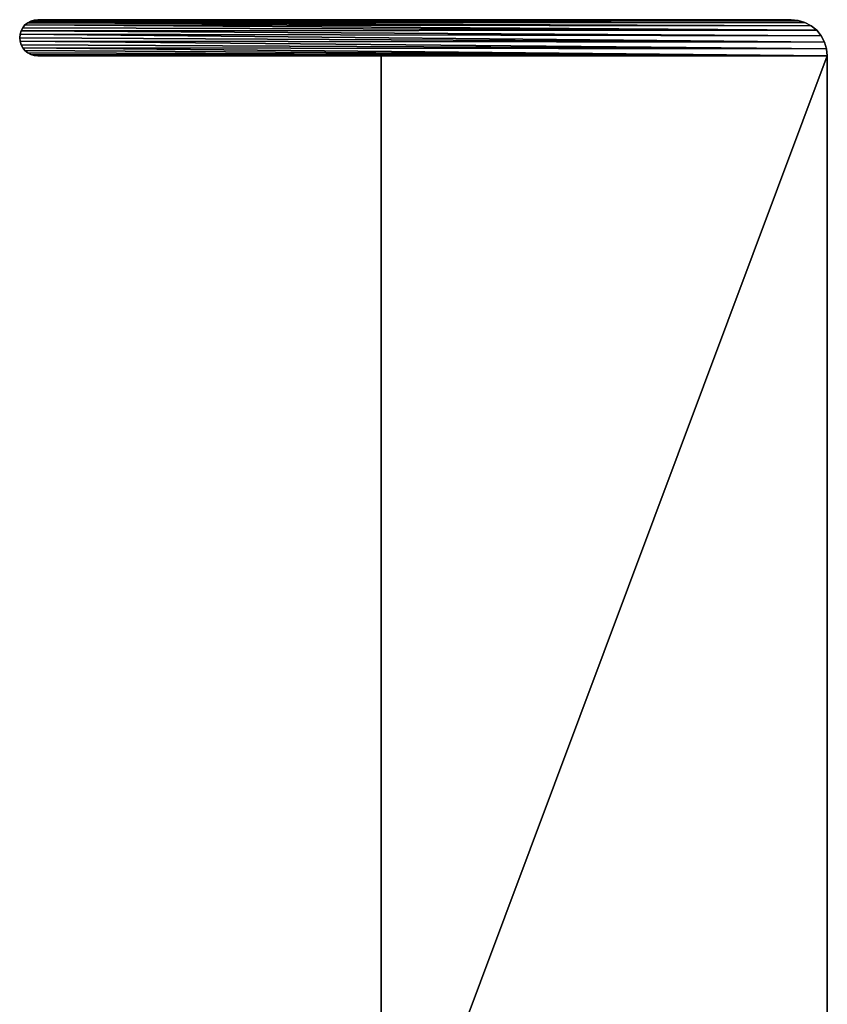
# Model space of a CAD drawing. Header units: metres. Extents: x -59 to 28, y 0 to 1560.
# Tile 117 of 117: x -34 to 0, y 1519 to 1560. Entities that reach past the tile are written whole.
import ezdxf

# ---------------------------------------------------------------- set-up
doc = ezdxf.new("R2010")
doc.units = ezdxf.units.M

msp = doc.modelspace()

# ---------------------------------------------------------------- linework, layer by layer
at = {"layer": 'ELYT3PV156'}
for points in [[(-33.166679, 1559.873657, 1500), (-0.925975, 1559.885864, 1500), (-33.037014, 1559.942871, 1500)], [(-33.166679, 1559.873657), (-33.166679, 1559.873657, 1500), (-33.037014, 1559.942871)], [(-33.166679, 1559.873657, 1500), (-33.037014, 1559.942871, 1500), (-33.037014, 1559.942871)], [(-33.037014, 1559.942871), (-0.925975, 1559.885864), (-33.166679, 1559.873657)], [(-33.037014, 1559.942871, 1500), (-1.207365, 1559.971191, 1500), (-32.896317, 1559.985596, 1500)], [(-33.037014, 1559.942871), (-33.037014, 1559.942871, 1500), (-32.896317, 1559.985596)], [(-33.037014, 1559.942871, 1500), (-32.896317, 1559.985596, 1500), (-32.896317, 1559.985596)], [(-32.896317, 1559.985596), (-1.207365, 1559.971191), (-33.037014, 1559.942871)], [(-0.925975, 1559.885864, 1500), (-1.207365, 1559.971191, 1500), (-33.037014, 1559.942871, 1500)], [(-1.207365, 1559.971191), (-0.925975, 1559.885864), (-33.037014, 1559.942871)], [(-1.207365, 1559.971191, 1500), (-1.5, 1560, 1500), (-32.896317, 1559.985596, 1500)], [(-32.896317, 1559.985596, 1500), (-1.5, 1560, 1500), (-32.75, 1560, 1500)], [(-32.896317, 1559.985596), (-32.896317, 1559.985596, 1500), (-32.75, 1560)], [(-32.896317, 1559.985596, 1500), (-32.75, 1560, 1500), (-32.75, 1560)], [(-32.75, 1560), (-1.5, 1560), (-32.896317, 1559.985596)], [(-1.5, 1560), (-1.207365, 1559.971191), (-32.896317, 1559.985596)], [(-32.75, 1560), (-32.75, 1560, 1500), (-1.5, 1560)], [(-32.75, 1560, 1500), (-1.5, 1560, 1500), (-1.5, 1560)], [(-1.5, 1560), (-1.5, 1560, 1500), (-1.207365, 1559.971191)], [(-1.5, 1560, 1500), (-1.207365, 1559.971191, 1500), (-1.207365, 1559.971191)], [(-1.207365, 1559.971191), (-1.207365, 1559.971191, 1500), (-0.925975, 1559.885864)], [(-1.207365, 1559.971191, 1500), (-0.925975, 1559.885864, 1500), (-0.925975, 1559.885864)], [(-33.442909, 1559.536987, 1500), (-33.485588, 1559.396362, 1500), (-0.252796, 1559.333374, 1500)], [(-33.485588, 1559.396362), (-33.485588, 1559.396362, 1500), (-33.442909, 1559.536987)], [(-33.485588, 1559.396362, 1500), (-33.442909, 1559.536987, 1500), (-33.442909, 1559.536987)], [(-33.485588, 1559.396362), (-33.442909, 1559.536987), (-0.252796, 1559.333374)], [(-0.43934, 1559.560669, 1500), (-33.373604, 1559.666626, 1500), (-33.442909, 1559.536987, 1500)], [(-33.442909, 1559.536987), (-33.442909, 1559.536987, 1500), (-33.373604, 1559.666626)], [(-33.442909, 1559.536987, 1500), (-33.373604, 1559.666626, 1500), (-33.373604, 1559.666626)], [(-33.442909, 1559.536987), (-33.373604, 1559.666626), (-0.43934, 1559.560669)], [(-0.43934, 1559.560669, 1500), (-33.442909, 1559.536987, 1500), (-0.252796, 1559.333374, 1500)], [(-0.252796, 1559.333374), (-33.442909, 1559.536987), (-0.43934, 1559.560669)], [(-33.280331, 1559.780273, 1500), (-33.373604, 1559.666626, 1500), (-0.43934, 1559.560669, 1500)], [(-33.373604, 1559.666626), (-33.373604, 1559.666626, 1500), (-33.280331, 1559.780273)], [(-33.373604, 1559.666626, 1500), (-33.280331, 1559.780273, 1500), (-33.280331, 1559.780273)], [(-33.373604, 1559.666626), (-33.280331, 1559.780273), (-0.43934, 1559.560669)], [(-33.166679, 1559.873657, 1500), (-33.280331, 1559.780273, 1500), (-0.666645, 1559.747192, 1500)], [(-33.280331, 1559.780273), (-33.280331, 1559.780273, 1500), (-33.166679, 1559.873657)], [(-33.280331, 1559.780273, 1500), (-33.166679, 1559.873657, 1500), (-33.166679, 1559.873657)], [(-33.280331, 1559.780273), (-33.166679, 1559.873657), (-0.666645, 1559.747192)], [(-0.666645, 1559.747192, 1500), (-33.280331, 1559.780273, 1500), (-0.43934, 1559.560669, 1500)], [(-0.43934, 1559.560669), (-33.280331, 1559.780273), (-0.666645, 1559.747192)], [(-0.925975, 1559.885864, 1500), (-33.166679, 1559.873657, 1500), (-0.666645, 1559.747192, 1500)], [(-0.666645, 1559.747192), (-33.166679, 1559.873657), (-0.925975, 1559.885864)], [(-0.925975, 1559.885864), (-0.925975, 1559.885864, 1500), (-0.666645, 1559.747192)], [(-0.925975, 1559.885864, 1500), (-0.666645, 1559.747192, 1500), (-0.666645, 1559.747192)], [(-0.666645, 1559.747192), (-0.666645, 1559.747192, 1500), (-0.43934, 1559.560669)], [(-0.666645, 1559.747192, 1500), (-0.43934, 1559.560669, 1500), (-0.43934, 1559.560669)], [(-0.43934, 1559.560669), (-0.43934, 1559.560669, 1500), (-0.252796, 1559.333374)], [(-0.43934, 1559.560669, 1500), (-0.252796, 1559.333374, 1500), (-0.252796, 1559.333374)], [(-33.485588, 1559.396362, 1500), (-33.5, 1559.25, 1500), (-0.114181, 1559.073975, 1500)], [(-33.5, 1559.25), (-33.5, 1559.25, 1500), (-33.485588, 1559.396362)], [(-33.5, 1559.25, 1500), (-33.485588, 1559.396362, 1500), (-33.485588, 1559.396362)], [(-33.5, 1559.25), (-33.485588, 1559.396362), (-0.114181, 1559.073975)], [(-0.114181, 1559.073975, 1500), (-33.5, 1559.25, 1500), (-33.485588, 1559.103638, 1500)], [(-33.485588, 1559.103638), (-33.485588, 1559.103638, 1500), (-33.5, 1559.25)], [(-33.485588, 1559.103638, 1500), (-33.5, 1559.25, 1500), (-33.5, 1559.25)], [(-33.485588, 1559.103638), (-33.5, 1559.25), (-0.114181, 1559.073975)], [(-0.252796, 1559.333374, 1500), (-33.485588, 1559.396362, 1500), (-0.114181, 1559.073975, 1500)], [(-0.114181, 1559.073975), (-33.485588, 1559.396362), (-0.252796, 1559.333374)], [(-0.252796, 1559.333374), (-0.252796, 1559.333374, 1500), (-0.114181, 1559.073975)], [(-0.252796, 1559.333374, 1500), (-0.114181, 1559.073975, 1500), (-0.114181, 1559.073975)], [(-0.114181, 1559.073975, 1500), (-33.485588, 1559.103638, 1500), (-0.028822, 1558.792603, 1500)], [(-33.485588, 1559.103638, 1500), (-33.442909, 1558.963013, 1500), (-0.028822, 1558.792603, 1500)], [(-33.442909, 1558.963013), (-33.442909, 1558.963013, 1500), (-33.485588, 1559.103638)], [(-33.442909, 1558.963013, 1500), (-33.485588, 1559.103638, 1500), (-33.485588, 1559.103638)], [(-33.442909, 1558.963013), (-33.485588, 1559.103638), (-0.028822, 1558.792603)], [(-0.028822, 1558.792603), (-33.485588, 1559.103638), (-0.114181, 1559.073975)], [(-0.028822, 1558.792603, 1500), (-33.442909, 1558.963013, 1500), (-33.373604, 1558.833374, 1500)], [(-33.373604, 1558.833374), (-33.373604, 1558.833374, 1500), (-33.442909, 1558.963013)], [(-33.373604, 1558.833374, 1500), (-33.442909, 1558.963013, 1500), (-33.442909, 1558.963013)], [(-33.373604, 1558.833374), (-33.442909, 1558.963013), (-0.028822, 1558.792603)], [(-33.373604, 1558.833374, 1500), (0, 1558.5, 1500), (-0.028822, 1558.792603, 1500)], [(-33.280331, 1558.719727, 1500), (0, 1558.5, 1500), (-33.373604, 1558.833374, 1500)], [(-33.280331, 1558.719727), (-33.280331, 1558.719727, 1500), (-33.373604, 1558.833374)], [(-33.280331, 1558.719727, 1500), (-33.373604, 1558.833374, 1500), (-33.373604, 1558.833374)], [(0, 1558.5), (-33.373604, 1558.833374), (-0.028822, 1558.792603)], [(-33.373604, 1558.833374), (0, 1558.5), (-33.280331, 1558.719727)], [(-33.166679, 1558.626343, 1500), (0, 1558.5, 1500), (-33.280331, 1558.719727, 1500)], [(-33.166679, 1558.626343), (-33.166679, 1558.626343, 1500), (-33.280331, 1558.719727)], [(-33.166679, 1558.626343, 1500), (-33.280331, 1558.719727, 1500), (-33.280331, 1558.719727)], [(-33.280331, 1558.719727), (0, 1558.5), (-33.166679, 1558.626343)], [(-0.114181, 1559.073975), (-0.114181, 1559.073975, 1500), (-0.028822, 1558.792603)], [(-0.114181, 1559.073975, 1500), (-0.028822, 1558.792603, 1500), (-0.028822, 1558.792603)], [(-0.028822, 1558.792603), (-0.028822, 1558.792603, 1500), (0, 1558.5)], [(-0.028822, 1558.792603, 1500), (0, 1558.5, 1500), (0, 1558.5)], [(-33.037014, 1558.557129, 1500), (0, 1558.5, 1500), (-33.166679, 1558.626343, 1500)], [(-33.037014, 1558.557129), (-33.037014, 1558.557129, 1500), (-33.166679, 1558.626343)], [(-33.037014, 1558.557129, 1500), (-33.166679, 1558.626343, 1500), (-33.166679, 1558.626343)], [(-33.166679, 1558.626343), (0, 1558.5), (-33.037014, 1558.557129)], [(-32.896317, 1558.514404, 1500), (-32.75, 1558.5, 1500), (-33.037014, 1558.557129, 1500)], [(-32.75, 1558.5, 1500), (-18.5, 1558.5, 1500), (-33.037014, 1558.557129, 1500)], [(-18.5, 1558.5, 1500), (0, 1558.5, 1500), (-33.037014, 1558.557129, 1500)], [(-32.896317, 1558.514404), (-32.896317, 1558.514404, 1500), (-33.037014, 1558.557129)], [(-32.896317, 1558.514404, 1500), (-33.037014, 1558.557129, 1500), (-33.037014, 1558.557129)], [(-32.896317, 1558.514404), (-33.037014, 1558.557129), (-32.75, 1558.5)], [(-33.037014, 1558.557129), (-18.5, 1558.5), (-32.75, 1558.5)], [(-33.037014, 1558.557129), (0, 1558.5), (-18.5, 1558.5)], [(-32.75, 1558.5), (-32.75, 1558.5, 1500), (-32.896317, 1558.514404)], [(-32.75, 1558.5, 1500), (-32.896317, 1558.514404, 1500), (-32.896317, 1558.514404)], [(-18.5, 1558.5), (-18.5, 1558.5, 1500), (-32.75, 1558.5)], [(-18.5, 1558.5, 1500), (-32.75, 1558.5, 1500), (-32.75, 1558.5)], [(0, 1558.5, 1500), (-18.5, 1509.099976, 1500), (0, 1509.199951, 1500)], [(-18.5, 1509.099976, 1500), (0, 1558.5, 1500), (-18.5, 1558.5, 1500)], [(-18.5, 1558.5, 1500), (-18.5, 1558.5), (-18.5, 1509.099976, 1500)], [(-18.5, 1558.5), (-18.5, 1509.099976), (-18.5, 1509.099976, 1500)], [(-18.5, 1509.099976), (0, 1558.5), (0, 1509.199951)], [(-18.5, 1558.5), (0, 1558.5), (-18.5, 1509.099976)], [(0, 1509.199951, 1500), (0, 1509.199951), (0, 1558.5, 1500)], [(0, 1509.199951), (0, 1558.5), (0, 1558.5, 1500)]]:
    msp.add_3dface(points, dxfattribs=at)

doc.saveas('drawing.dxf')
